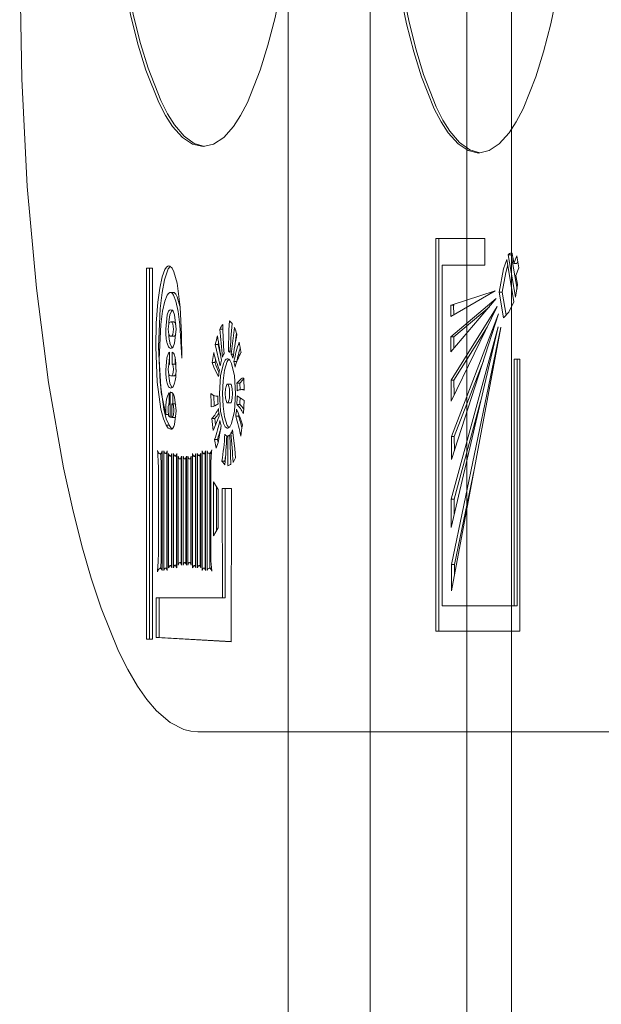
# Model space of a CAD drawing. Header units: millimetres. Extents: x 11681 to 15516, y 25095 to 29743.
# Tile 62 of 96: x 12888.97 to 12890.92, y 27883.17 to 27886.48. Entities that reach past the tile are written whole.
import ezdxf

# ---------------------------------------------------------------- set-up
doc = ezdxf.new("R2010")
doc.units = ezdxf.units.MM
doc.layers.add('00 - nowa technologia myjni_Nr_pióra__95', color=7, linetype='Continuous', lineweight=20, true_color=0x7c7c7c)
doc.layers.add('XREF', color=8, linetype='Continuous', lineweight=9)

# ---------------------------------------------------------------- blocks, each defined once
blk = doc.blocks.new('parter 2025.10.15')
at = {"layer": '00 - nowa technologia myjni_Nr_pióra__95', "color": 8, "linetype": 'Continuous', "lineweight": 5}
for p, q in [((607.5322, 2583.5757), (607.5322, 2388.5757)), ((607.8072, 2542.286), (607.8072, 2467.2695)), ((608.1322, 2542.286), (608.1322, 2467.2695)), ((608.2822, 2542.286), (608.2822, 2467.2695)), ((608.1929, 2494.9568), (608.0281, 2494.9568)), ((608.0281, 2494.9568), (608.0281, 2493.6379)), ((608.0377, 2494.9568), (608.0377, 2493.6379)), ((608.1929, 2494.8674), (608.1929, 2494.9568)), ((608.2809, 2494.9016), (608.2712, 2494.9016)), ((608.2712, 2494.9016), (608.2957, 2494.7594)), ((608.2837, 2494.9068), (608.2788, 2494.9074)), ((608.2841, 2494.9049), (608.2809, 2494.9016)), ((608.2809, 2494.9016), (608.3008, 2494.7859)), ((608.2998, 2494.8979), (608.2902, 2494.8726)), ((608.3067, 2494.858), (608.2998, 2494.8979)), ((607.0567, 2494.8567), (607.0775, 2494.8567)), ((607.0567, 2493.6116), (607.0567, 2494.8567)), ((607.0665, 2493.6116), (607.0665, 2494.8567)), ((607.0775, 2494.8567), (607.0775, 2493.6116)), ((608.049, 2493.7233), (608.049, 2494.8674)), ((608.049, 2494.8674), (608.1929, 2494.8674)), ((608.2904, 2494.7444), (608.2658, 2494.8866)), ((608.3, 2494.8726), (608.2902, 2494.8726)), ((608.2971, 2494.8323), (608.3067, 2494.858)), ((608.3029, 2494.8802), (608.3, 2494.8726)), ((608.3017, 2494.8018), (608.2971, 2494.8323)), ((608.2957, 2494.7594), (608.3017, 2494.8018)), ((607.1469, 2494.7756), (607.1371, 2494.7756)), ((608.0783, 2494.6947), (608.2268, 2494.781)), ((608.2268, 2494.781), (608.08, 2494.7328)), ((608.2504, 2494.7768), (608.2406, 2494.7768)), ((608.2406, 2494.7768), (608.2557, 2494.6904)), ((608.2504, 2494.7768), (608.264, 2494.6987)), ((608.08, 2494.7328), (608.078, 2494.7322)), ((608.0877, 2494.7322), (608.078, 2494.7322)), ((608.078, 2494.7322), (608.0783, 2494.6947)), ((608.0784, 2494.576), (608.231, 2494.7548)), ((608.2309, 2494.7548), (608.0789, 2494.6263)), ((608.2342, 2494.7286), (608.0792, 2494.4814)), ((608.0795, 2494.4103), (608.2342, 2494.7286)), ((608.0897, 2494.7328), (608.0877, 2494.7322)), ((608.0877, 2494.7322), (608.0879, 2494.7005)), ((608.2068, 2494.7261), (608.0887, 2494.6263)), ((608.231, 2494.7548), (608.2309, 2494.7548)), ((607.126, 2494.7002), (607.1214, 2494.6523)), ((607.156, 2494.6523), (607.1513, 2494.7002)), ((608.2382, 2494.7038), (608.0803, 2494.2915)), ((608.0809, 2494.214), (608.2382, 2494.7038)), ((607.1484, 2494.6764), (607.1386, 2494.6764)), ((607.3355, 2494.6803), (607.3442, 2494.6712)), ((607.3411, 2494.568), (607.3517, 2494.6578)), ((608.237, 2494.6599), (608.0794, 2494.081)), ((608.0798, 2493.9861), (608.237, 2494.6599)), ((608.0801, 2493.7737), (608.2464, 2494.6575)), ((608.2463, 2494.6584), (608.0807, 2493.8619)), ((608.2007, 2494.6593), (608.089, 2494.4814)), ((608.2464, 2494.6575), (608.2463, 2494.6584)), ((607.1484, 2494.6285), (607.1386, 2494.6285)), ((607.1484, 2494.6285), (607.1388, 2494.6285)), ((607.1513, 2494.6047), (607.156, 2494.6523)), ((607.3129, 2494.652), (607.3031, 2494.652)), ((607.3129, 2494.652), (607.3131, 2494.6523)), ((607.3131, 2494.6495), (607.3129, 2494.652)), ((607.3561, 2494.6126), (607.3591, 2494.6388)), ((608.0789, 2494.6263), (608.0784, 2494.576)), ((608.0887, 2494.6263), (608.0789, 2494.6263)), ((608.0887, 2494.6263), (608.0884, 2494.5876)), ((607.2973, 2494.6007), (607.2876, 2494.6007)), ((607.3039, 2494.5287), (607.2876, 2494.6007)), ((607.2973, 2494.6007), (607.2987, 2494.6062)), ((607.3063, 2494.5607), (607.2973, 2494.6007)), ((607.1344, 2494.5351), (607.1344, 2494.5744)), ((607.1434, 2494.5747), (607.1434, 2494.5342)), ((607.2775, 2494.5406), (607.2824, 2494.5738)), ((607.3376, 2494.5781), (607.3317, 2494.5781)), ((607.3489, 2494.568), (607.3411, 2494.568)), ((607.1531, 2494.5342), (607.1434, 2494.5342)), ((607.1531, 2494.5552), (607.1531, 2494.5342)), ((607.2873, 2494.5406), (607.2775, 2494.5406)), ((607.2873, 2494.5406), (607.2888, 2494.5509)), ((607.3597, 2494.5439), (607.3501, 2494.5439)), ((607.3601, 2494.543), (607.3597, 2494.5439)), ((608.1875, 2494.5461), (608.09, 2494.2915)), ((608.3095, 2494.5509), (608.2907, 2494.5509)), ((608.2907, 2494.5509), (608.2907, 2493.7233)), ((608.3005, 2494.5509), (608.3005, 2493.7233)), ((608.3095, 2493.6379), (608.3095, 2494.5509)), ((607.1484, 2494.4951), (607.1386, 2494.4951)), ((607.3384, 2494.4673), (607.3288, 2494.4673)), ((607.3701, 2494.4704), (607.3604, 2494.4704)), ((607.371, 2494.4487), (607.3701, 2494.4704)), ((607.384, 2494.4869), (607.3848, 2494.4478)), ((608.089, 2494.4814), (608.0792, 2494.4814)), ((608.0792, 2494.4814), (608.0795, 2494.4103)), ((608.089, 2494.4814), (608.0893, 2494.4301)), ((607.1327, 2494.3996), (607.1327, 2494.438)), ((607.1397, 2494.4399), (607.1362, 2494.4399)), ((607.1362, 2494.4399), (607.1362, 2494.3569)), ((607.1458, 2494.4356), (607.1458, 2494.4014)), ((607.2836, 2494.3935), (607.2828, 2494.4289)), ((607.2961, 2494.427), (607.2912, 2494.427)), ((607.3613, 2494.4283), (607.3842, 2494.4124)), ((607.3848, 2494.449), (607.3761, 2494.449)), ((607.1327, 2494.4066), (607.1319, 2494.3987)), ((607.142, 2494.3559), (607.1422, 2494.4014)), ((607.1518, 2494.4014), (607.1422, 2494.4014)), ((607.1559, 2494.3776), (607.1512, 2494.4234)), ((607.3384, 2494.4048), (607.3288, 2494.4048)), ((607.37, 2494.3996), (607.3602, 2494.3996)), ((607.3842, 2494.4124), (607.382, 2494.3694)), ((608.1785, 2494.4093), (608.0891, 2494.081)), ((607.1216, 2494.3776), (607.1217, 2494.366)), ((607.1301, 2494.366), (607.1217, 2494.366)), ((607.1512, 2494.3324), (607.1559, 2494.3776)), ((607.3012, 2494.3596), (607.2807, 2494.3117)), ((607.366, 2494.3596), (607.3562, 2494.3596)), ((607.366, 2494.3596), (607.3668, 2494.3654)), ((607.1325, 2494.3297), (607.1228, 2494.3297)), ((607.142, 2494.3569), (607.1362, 2494.3569)), ((607.1518, 2494.3559), (607.142, 2494.3559)), ((607.2862, 2494.352), (607.2766, 2494.352)), ((607.2807, 2494.3117), (607.2766, 2494.352)), ((607.2885, 2494.33), (607.2862, 2494.352)), ((607.3366, 2494.2937), (607.3298, 2494.2937)), ((607.3364, 2494.2976), (607.3396, 2494.1972)), ((607.3469, 2494.3025), (607.3401, 2494.3025)), ((607.2949, 2494.2818), (607.2851, 2494.2818)), ((607.2912, 2494.2525), (607.2851, 2494.2818)), ((607.297, 2494.272), (607.2949, 2494.2818)), ((608.09, 2494.2915), (608.0803, 2494.2915)), ((608.0803, 2494.2915), (608.0809, 2494.214)), ((608.09, 2494.2915), (608.0903, 2494.2439)), ((607.11, 2494.2339), (607.102, 2494.2339)), ((607.11, 2493.8411), (607.11, 2494.2436)), ((607.115, 2494.2436), (607.115, 2493.8411)), ((607.1261, 2494.2345), (607.1203, 2494.2345)), ((607.1248, 2494.2345), (607.1248, 2493.85)), ((607.1261, 2493.8411), (607.1261, 2494.2436)), ((607.1312, 2494.2345), (607.1312, 2493.8503)), ((607.1423, 2493.8503), (607.1423, 2494.2345)), ((607.1472, 2494.2345), (607.1472, 2493.8503)), ((607.1585, 2493.8503), (607.1585, 2494.2345)), ((607.2117, 2494.2345), (607.2117, 2493.8503)), ((607.2229, 2493.8503), (607.2229, 2494.2345)), ((607.2279, 2494.2345), (607.2279, 2493.8503)), ((607.239, 2494.2262), (607.2333, 2494.2262)), ((607.2375, 2494.2262), (607.2375, 2493.8588)), ((607.239, 2493.8503), (607.239, 2494.2345)), ((607.2439, 2494.2436), (607.2439, 2493.8411)), ((607.2551, 2494.2336), (607.2496, 2494.2336)), ((607.2537, 2494.2336), (607.2537, 2493.85)), ((607.2551, 2493.8411), (607.2551, 2494.2436)), ((607.2601, 2494.2436), (607.2601, 2493.8411)), ((607.2748, 2494.2348), (607.2668, 2494.2348)), ((607.2699, 2494.2348), (607.2699, 2493.8493)), ((607.1423, 2494.2253), (607.1367, 2494.2253)), ((607.1409, 2494.2253), (607.1409, 2493.8588)), ((607.1585, 2494.2253), (607.1527, 2494.2253)), ((607.157, 2494.2253), (607.157, 2493.8594)), ((607.1634, 2494.2253), (607.1634, 2493.8594)), ((607.1745, 2494.2162), (607.169, 2494.2162)), ((607.1731, 2494.2162), (607.1731, 2493.8683)), ((607.1745, 2493.8594), (607.1745, 2494.2253)), ((607.1795, 2494.2253), (607.1795, 2493.8594)), ((607.1907, 2494.2162), (607.1849, 2494.2162)), ((607.1893, 2494.2162), (607.1893, 2493.8686)), ((607.1907, 2493.8594), (607.1907, 2494.2253)), ((607.1957, 2494.2253), (607.1957, 2493.8594)), ((607.2067, 2494.2162), (607.2012, 2494.2162)), ((607.2053, 2494.2162), (607.2053, 2493.8686)), ((607.2067, 2493.8594), (607.2067, 2494.2253)), ((607.2229, 2494.2244), (607.2171, 2494.2244)), ((607.2215, 2494.2244), (607.2215, 2493.8588)), ((607.3199, 2494.2091), (607.3102, 2494.2091)), ((607.3199, 2494.2091), (607.3224, 2494.2256)), ((607.3393, 2494.1969), (607.3395, 2494.203)), ((607.3559, 2494.2195), (607.3475, 2494.2049)), ((607.0967, 2494.186), (607.0967, 2493.8979)), ((607.1065, 2494.186), (607.1065, 2493.8979)), ((608.1576, 2494.185), (608.0905, 2493.8619)), ((607.2976, 2494.1142), (607.2822, 2494.1396)), ((607.2822, 2494.1396), (607.2822, 2493.9583)), ((607.292, 2494.1237), (607.292, 2493.9748)), ((607.2976, 2493.9848), (607.2976, 2494.1142)), ((607.3111, 2494.117), (607.3424, 2494.117)), ((607.3114, 2493.7502), (607.3111, 2494.117)), ((607.3211, 2493.7502), (607.3208, 2494.117)), ((607.3424, 2494.117), (607.3416, 2493.6025)), ((608.0891, 2494.081), (608.0794, 2494.081)), ((608.0794, 2494.081), (608.0798, 2493.9861)), ((608.0891, 2494.081), (608.0893, 2494.0273)), ((607.2822, 2493.9583), (607.2976, 2493.9848)), ((607.1745, 2493.8683), (607.1689, 2493.8683)), ((607.1907, 2493.8686), (607.185, 2493.8686)), ((607.2067, 2493.8686), (607.2011, 2493.8686)), ((607.11, 2493.849), (607.1028, 2493.849)), ((607.1261, 2493.85), (607.1205, 2493.85)), ((607.1423, 2493.8588), (607.1367, 2493.8588)), ((607.1585, 2493.8594), (607.1525, 2493.8594)), ((607.2229, 2493.8588), (607.2172, 2493.8588)), ((607.239, 2493.8588), (607.2334, 2493.8588)), ((607.2551, 2493.85), (607.2494, 2493.85)), ((607.2752, 2493.8493), (607.2677, 2493.8493)), ((608.0807, 2493.8619), (608.0801, 2493.7737)), ((608.0905, 2493.8619), (608.0807, 2493.8619)), ((608.0905, 2493.8619), (608.0902, 2493.8271)), ((607.0895, 2493.7502), (607.3114, 2493.7502)), ((607.0895, 2493.6162), (607.0895, 2493.7502)), ((607.0993, 2493.6162), (607.0993, 2493.7502)), ((607.3211, 2493.7502), (607.3114, 2493.7502)), ((608.2907, 2493.7233), (608.049, 2493.7233)), ((608.3005, 2493.7233), (608.2907, 2493.7233)), ((608.0281, 2493.6379), (608.3095, 2493.6379)), ((607.0775, 2493.6116), (607.0567, 2493.6116)), ((607.0993, 2493.6162), (607.0895, 2493.6162)), ((607.3416, 2493.6025), (607.0895, 2493.6162)), ((607.3416, 2493.6031), (607.0993, 2493.6162)), ((607.2297, 2493.2997), (610.0767, 2493.2997))]:
    blk.add_line(p, q, dxfattribs=at)
for points in [[(606.9032, 2496.7653), (606.9102, 2496.4632), (606.9302, 2496.1818), (606.9619, 2495.9267), (606.9822, 2495.8083), (607.0051, 2495.699), (607.0289, 2495.6056), (607.0547, 2495.5214), (607.0979, 2495.4134), (607.1208, 2495.3694), (607.1446, 2495.3328), (607.1776, 2495.2959), (607.2117, 2495.273), (607.2468, 2495.2654)], [(606.913, 2496.7653), (606.9198, 2496.4656), (606.9395, 2496.1867), (606.9706, 2495.9334), (606.9909, 2495.8144), (607.0137, 2495.7045), (607.0369, 2495.612), (607.0619, 2495.529), (607.1045, 2495.4201), (607.127, 2495.3755), (607.1505, 2495.338), (607.183, 2495.2998), (607.2166, 2495.2754), (607.2513, 2495.2654)], [(607.2468, 2495.2654), (607.2819, 2495.273), (607.3161, 2495.2959), (607.3489, 2495.3328), (607.3727, 2495.3694), (607.3958, 2495.4134), (607.4389, 2495.5214), (607.4646, 2495.6056), (607.4885, 2495.699), (607.5114, 2495.8083), (607.5317, 2495.9267), (607.5635, 2496.1818), (607.5834, 2496.4632), (607.5903, 2496.7653)], [(607.8282, 2496.7439), (607.8352, 2496.4415), (607.8552, 2496.1601), (607.8869, 2495.9053), (607.9072, 2495.7869), (607.9301, 2495.6777), (607.9539, 2495.584), (607.9797, 2495.5), (608.0229, 2495.3917), (608.0458, 2495.3481), (608.0696, 2495.3114), (608.1025, 2495.2742), (608.1367, 2495.2516), (608.1718, 2495.2437)], [(607.838, 2496.7439), (607.8448, 2496.4443), (607.8645, 2496.165), (607.8956, 2495.912), (607.9159, 2495.7927), (607.9387, 2495.6831), (607.9619, 2495.5904), (607.9869, 2495.5074), (608.0295, 2495.3987), (608.052, 2495.3542), (608.0755, 2495.3169), (608.1079, 2495.2785), (608.1416, 2495.2541), (608.1762, 2495.2443)], [(608.1718, 2495.2437), (608.2069, 2495.2516), (608.2409, 2495.2742), (608.2739, 2495.3114), (608.2977, 2495.3481), (608.3207, 2495.3917), (608.3639, 2495.5), (608.3896, 2495.584), (608.4135, 2495.6777), (608.4363, 2495.7869), (608.4567, 2495.9053), (608.4884, 2496.1601), (608.5084, 2496.4415), (608.5153, 2496.7439)], [(606.6313, 2495.8711), (606.6379, 2495.4924), (606.6568, 2495.1308), (606.6871, 2494.7896), (606.728, 2494.4734), (606.7785, 2494.1866), (606.808, 2494.0511), (606.8397, 2493.9247), (606.8713, 2493.8155), (606.9044, 2493.7154), (606.9629, 2493.5713), (606.994, 2493.5088), (607.0262, 2493.4535), (607.0581, 2493.4084), (607.0906, 2493.3702), (607.1359, 2493.3315), (607.1823, 2493.3077), (607.2059, 2493.3016), (607.2297, 2493.2997)], [(608.2788, 2494.9074), (608.2753, 2494.9062), (608.2712, 2494.9016)], [(607.1316, 2494.8647), (607.1289, 2494.8641), (607.1238, 2494.8604), (607.1188, 2494.8528), (607.1097, 2494.8274), (607.1016, 2494.7902), (607.0952, 2494.7423), (607.0898, 2494.6724), (607.0878, 2494.5931)], [(607.1368, 2494.8628), (607.1296, 2494.8546), (607.1168, 2494.818), (607.109, 2494.7749), (607.1029, 2494.7218), (607.0976, 2494.5931)], [(607.175, 2494.5552), (607.1745, 2494.6346), (607.1698, 2494.7255), (607.1594, 2494.8067), (607.149, 2494.8451), (607.1428, 2494.8573), (607.1356, 2494.8638), (607.1316, 2494.8647)], [(608.2658, 2494.8866), (608.2556, 2494.8543), (608.2406, 2494.7768)], [(608.2692, 2494.8677), (608.2626, 2494.8427), (608.2504, 2494.7768)], [(607.0996, 2494.5519), (607.1046, 2494.6675), (607.1106, 2494.7127), (607.118, 2494.7463), (607.126, 2494.7661), (607.1304, 2494.7719), (607.1348, 2494.7749), (607.1371, 2494.7756)], [(607.1371, 2494.7756), (607.1393, 2494.7749), (607.1437, 2494.7719), (607.1478, 2494.7658), (607.1554, 2494.7456), (607.1631, 2494.7115), (607.169, 2494.6669), (607.175, 2494.5552)], [(607.1469, 2494.7756), (607.1496, 2494.7749), (607.155, 2494.7701), (607.1602, 2494.7603), (607.1693, 2494.7292)], [(608.2557, 2494.6904), (608.2731, 2494.709), (608.2904, 2494.7444)], [(607.1386, 2494.7173), (607.1336, 2494.7154), (607.1307, 2494.7121), (607.126, 2494.7002)], [(607.1435, 2494.7157), (607.1406, 2494.7121), (607.1357, 2494.7002)], [(607.1513, 2494.7002), (607.1466, 2494.7121), (607.1437, 2494.7154), (607.1386, 2494.7173)], [(607.1295, 2494.6523), (607.1319, 2494.67), (607.1344, 2494.6742), (607.1361, 2494.6755), (607.1386, 2494.6764)], [(607.1386, 2494.6764), (607.1414, 2494.6755), (607.1429, 2494.6742), (607.1454, 2494.67), (607.1478, 2494.6523)], [(607.3317, 2494.5781), (607.3332, 2494.6504), (607.3355, 2494.6803)], [(607.1386, 2494.6285), (607.1359, 2494.6291), (607.1344, 2494.6303), (607.1319, 2494.6346), (607.1295, 2494.6523)], [(607.1478, 2494.6523), (607.1454, 2494.6346), (607.1429, 2494.6303), (607.1414, 2494.6291), (607.1386, 2494.6285)], [(607.1554, 2494.6349), (607.1527, 2494.6303), (607.1512, 2494.6291), (607.1484, 2494.6285)], [(607.0878, 2494.5931), (607.0926, 2494.4737), (607.1051, 2494.3831), (607.1135, 2494.3514), (607.1228, 2494.3297)], [(607.0976, 2494.5931), (607.1023, 2494.4737), (607.1147, 2494.3831), (607.1231, 2494.3514), (607.1325, 2494.3297)], [(607.126, 2494.6047), (607.1307, 2494.5924), (607.1336, 2494.5894), (607.1386, 2494.5873)], [(607.1357, 2494.6047), (607.1406, 2494.5924), (607.1435, 2494.5891)], [(607.1386, 2494.5873), (607.1437, 2494.5894), (607.1466, 2494.5924), (607.1513, 2494.6047)], [(607.1344, 2494.5744), (607.1307, 2494.5711), (607.1249, 2494.5558), (607.1214, 2494.5146)], [(607.1527, 2494.5574), (607.1492, 2494.5683), (607.147, 2494.5717), (607.1434, 2494.5747)], [(607.1217, 2494.366), (607.106, 2494.4393), (607.0996, 2494.5519)], [(607.1298, 2494.5162), (607.131, 2494.5284), (607.133, 2494.5332), (607.1344, 2494.5351)], [(607.1434, 2494.5342), (607.1448, 2494.5326), (607.1467, 2494.5278), (607.1478, 2494.5162)], [(607.2987, 2494.4927), (607.2835, 2494.5216), (607.2775, 2494.5406)], [(607.3019, 2494.4362), (607.3056, 2494.4951), (607.3152, 2494.5369), (607.3208, 2494.5476), (607.3239, 2494.5509), (607.3271, 2494.5528), (607.3288, 2494.5528)], [(607.3117, 2494.4362), (607.3137, 2494.4789), (607.3187, 2494.5149), (607.328, 2494.5436), (607.3335, 2494.5509)], [(607.3288, 2494.5528), (607.3303, 2494.5528), (607.3335, 2494.5509), (607.3366, 2494.5476), (607.3422, 2494.5369), (607.3518, 2494.4951), (607.3555, 2494.4362)], [(607.1386, 2494.4951), (607.1344, 2494.4966), (607.1319, 2494.5003), (607.1298, 2494.5162)], [(607.1478, 2494.5162), (607.1455, 2494.5006), (607.1429, 2494.4966), (607.1386, 2494.4951)], [(607.1261, 2494.4704), (607.1307, 2494.4588), (607.1336, 2494.4557), (607.1383, 2494.4539)], [(607.1357, 2494.4704), (607.1405, 2494.4588), (607.1434, 2494.4557)], [(607.1383, 2494.4539), (607.1434, 2494.4557), (607.1463, 2494.4588), (607.1512, 2494.4707)], [(607.3288, 2494.4673), (607.3274, 2494.4673), (607.3266, 2494.4661), (607.3251, 2494.4631), (607.3225, 2494.4521), (607.3214, 2494.4362)], [(607.3359, 2494.4362), (607.3349, 2494.4521), (607.3323, 2494.4631), (607.3308, 2494.4661), (607.33, 2494.4673), (607.3288, 2494.4673)], [(607.3456, 2494.4362), (607.3446, 2494.4521), (607.342, 2494.4631), (607.3405, 2494.4661), (607.3398, 2494.4673), (607.3384, 2494.4673)], [(607.3604, 2494.4704), (607.3742, 2494.4856), (607.3785, 2494.4878), (607.3805, 2494.4881)], [(607.3288, 2494.3196), (607.3271, 2494.3196), (607.3239, 2494.3215), (607.3208, 2494.3245), (607.3152, 2494.3355), (607.3056, 2494.3773), (607.3019, 2494.4362)], [(607.3335, 2494.3215), (607.328, 2494.3288), (607.3187, 2494.3575), (607.3137, 2494.3935), (607.3117, 2494.4362)], [(607.3214, 2494.4362), (607.3225, 2494.4203), (607.3251, 2494.4093), (607.3266, 2494.4063), (607.3274, 2494.4051), (607.3288, 2494.4048)], [(607.3288, 2494.4048), (607.33, 2494.4051), (607.3308, 2494.4063), (607.3323, 2494.4093), (607.3349, 2494.4203), (607.3359, 2494.4362)], [(607.3555, 2494.4362), (607.3518, 2494.3773), (607.3422, 2494.3355), (607.3366, 2494.3245), (607.3335, 2494.3215), (607.3303, 2494.3196), (607.3288, 2494.3196)], [(607.3384, 2494.4048), (607.3398, 2494.4051), (607.3405, 2494.4063), (607.342, 2494.4093), (607.3446, 2494.4203), (607.3456, 2494.4362)], [(607.1292, 2494.3791), (607.1299, 2494.3923), (607.1316, 2494.3977), (607.1327, 2494.3996)], [(607.1422, 2494.4014), (607.144, 2494.4008), (607.1452, 2494.3996), (607.147, 2494.3953), (607.1487, 2494.3788)], [(607.1362, 2494.3569), (607.1341, 2494.3575), (607.1328, 2494.3587), (607.1309, 2494.3627), (607.1292, 2494.3791)], [(607.1487, 2494.3788), (607.147, 2494.363), (607.1452, 2494.3587), (607.144, 2494.3572), (607.142, 2494.3559)], [(607.1228, 2494.3297), (607.1301, 2494.3202), (607.1385, 2494.316)], [(607.1325, 2494.3297), (607.1396, 2494.3202), (607.1434, 2494.3175)], [(607.3076, 2494.3276), (607.297, 2494.2717), (607.2912, 2494.2525)], [(607.3453, 2494.3135), (607.3538, 2494.25), (607.3559, 2494.2195)], [(607.102, 2494.2339), (607.099, 2494.2351), (607.097, 2494.2372), (607.0936, 2494.2442)], [(607.11, 2494.2436), (607.1068, 2494.2372), (607.1049, 2494.2351), (607.102, 2494.2339)], [(607.1203, 2494.2345), (607.1185, 2494.2354), (607.1173, 2494.2372), (607.115, 2494.2436)], [(607.1261, 2494.2436), (607.1235, 2494.2372), (607.1223, 2494.2354), (607.1209, 2494.2348)], [(607.1367, 2494.2253), (607.1348, 2494.2262), (607.1336, 2494.2281), (607.1312, 2494.2345)], [(607.1423, 2494.2345), (607.1399, 2494.2281), (607.1386, 2494.2262), (607.1373, 2494.2256)], [(607.1527, 2494.2253), (607.1509, 2494.2265), (607.1496, 2494.2281), (607.1472, 2494.2345)], [(607.1585, 2494.2345), (607.1557, 2494.2281), (607.1545, 2494.2262), (607.1533, 2494.2253)], [(607.2171, 2494.2244), (607.2152, 2494.2256), (607.214, 2494.2275), (607.2117, 2494.2345)], [(607.2229, 2494.2345), (607.2203, 2494.2275), (607.2189, 2494.2256), (607.2177, 2494.2244)], [(607.2333, 2494.2262), (607.2314, 2494.2275), (607.2302, 2494.2287), (607.2279, 2494.2345)], [(607.239, 2494.2345), (607.2363, 2494.2287), (607.2351, 2494.2275), (607.2339, 2494.2265)], [(607.2496, 2494.2336), (607.2477, 2494.2348), (607.2464, 2494.2366), (607.2439, 2494.2436)], [(607.2551, 2494.2436), (607.2526, 2494.2366), (607.2514, 2494.2348), (607.2502, 2494.2336)], [(607.2668, 2494.2348), (607.2644, 2494.2357), (607.2629, 2494.2372), (607.2601, 2494.2436)], [(607.276, 2494.2467), (607.2723, 2494.2388), (607.2702, 2494.2363), (607.2679, 2494.2348), (607.2668, 2494.2348)], [(607.169, 2494.2162), (607.167, 2494.2171), (607.1658, 2494.2189), (607.1634, 2494.2253)], [(607.1745, 2494.2253), (607.1721, 2494.2189), (607.1708, 2494.2171), (607.1696, 2494.2165)], [(607.1849, 2494.2162), (607.183, 2494.2171), (607.1818, 2494.2189), (607.1795, 2494.2253)], [(607.1907, 2494.2253), (607.1879, 2494.2189), (607.1867, 2494.2171), (607.1855, 2494.2165)], [(607.2012, 2494.2162), (607.1994, 2494.2171), (607.1982, 2494.2189), (607.1957, 2494.2253)], [(607.2067, 2494.2253), (607.2043, 2494.2189), (607.203, 2494.2171), (607.2018, 2494.2165)], [(607.3201, 2494.1966), (607.3129, 2494.2052), (607.3102, 2494.2091)], [(607.1634, 2493.8594), (607.1658, 2493.8655), (607.167, 2493.8674), (607.1682, 2493.8683)], [(607.1689, 2493.8683), (607.1707, 2493.8674), (607.1719, 2493.8655), (607.1745, 2493.8594)], [(607.1795, 2493.8594), (607.182, 2493.8658), (607.1832, 2493.8677), (607.1844, 2493.8686)], [(607.185, 2493.8686), (607.1869, 2493.8677), (607.1881, 2493.8658), (607.1907, 2493.8594)], [(607.1957, 2493.8594), (607.198, 2493.8658), (607.1992, 2493.8677), (607.2004, 2493.8686)], [(607.2011, 2493.8686), (607.203, 2493.8677), (607.2043, 2493.8658), (607.2067, 2493.8594)], [(607.0933, 2493.8368), (607.0971, 2493.8454), (607.0993, 2493.8478), (607.1016, 2493.8487), (607.1028, 2493.849)], [(607.1028, 2493.849), (607.1054, 2493.8481), (607.1071, 2493.8466), (607.11, 2493.8411)], [(607.115, 2493.8411), (607.1174, 2493.8472), (607.1187, 2493.849), (607.1199, 2493.85)], [(607.1205, 2493.85), (607.1223, 2493.849), (607.1237, 2493.8472), (607.1261, 2493.8411)], [(607.1312, 2493.8503), (607.1336, 2493.8561), (607.1348, 2493.8576), (607.1361, 2493.8585)], [(607.1367, 2493.8588), (607.1386, 2493.8576), (607.1399, 2493.8561), (607.1423, 2493.8503)], [(607.1472, 2493.8503), (607.1495, 2493.857), (607.1507, 2493.8585), (607.1519, 2493.8594)], [(607.1525, 2493.8594), (607.1544, 2493.8585), (607.1557, 2493.8567), (607.1585, 2493.8503)], [(607.2117, 2493.8503), (607.2142, 2493.8561), (607.2154, 2493.8576), (607.2166, 2493.8585)], [(607.2172, 2493.8588), (607.2192, 2493.8576), (607.2204, 2493.8561), (607.2229, 2493.8503)], [(607.2279, 2493.8503), (607.2304, 2493.8561), (607.2316, 2493.8576), (607.2328, 2493.8585)], [(607.2334, 2493.8588), (607.2352, 2493.8576), (607.2365, 2493.8561), (607.239, 2493.8503)], [(607.2439, 2493.8411), (607.2464, 2493.8472), (607.2476, 2493.849), (607.2488, 2493.85)], [(607.2494, 2493.85), (607.2513, 2493.849), (607.2525, 2493.8472), (607.2551, 2493.8411)], [(607.2601, 2493.8411), (607.2632, 2493.8469), (607.2648, 2493.8484), (607.2677, 2493.8493)], [(607.2677, 2493.8493), (607.2708, 2493.8481), (607.2728, 2493.8466), (607.2763, 2493.8399)]]:
    blk.add_lwpolyline(points, dxfattribs=at)
for centre, radius, start, end in [((606.9345, 2494.6291), 1.3776, 10.1889, 11.6441), ((607.2873, 2494.6642), 0.1558, 166.6865, 178.2542), ((607.4353, 2494.5836), 0.1487, 145.4852, 152.6053), ((608.7114, 2494.6834), 1.3986, 180.6485, 184.6585), ((609.5021, 2494.4719), 2.1671, 174.7246, 177.31), ((606.9475, 2494.4881), 0.4383, 19.5967, 22.7724), ((607.2859, 2494.6401), 0.1543, 181.6144, 193.3182), ((608.0905, 2494.4066), 0.826, 164.3228, 166.4129), ((608.6929, 2494.8189), 1.4104, 187.705, 191.0511), ((609.1868, 2494.7783), 1.8878, 183.8394, 186.6947), ((608.728, 2494.3663), 1.3938, 168.8802, 172.2467), ((608.0293, 2494.3947), 0.6954, 162.053, 167.6052), ((606.5048, 2494.431), 0.881, 9.342, 11.6576), ((606.9555, 2494.5216), 0.2003, 358.6492, 10.332), ((607.8099, 2494.7127), 0.5455, 194.7599, 201.2634), ((607.3773, 2494.5345), 0.0696, 149.454, 160.0514), ((607.3254, 2494.5647), 0.0149, 37.0977, 65.4134), ((607.2667, 2494.5284), 0.0844, 17.935, 28.0129), ((607.566, 2494.4689), 0.2189, 151.291, 165.2198), ((608.0752, 2494.3855), 0.7328, 163.8405, 167.5132), ((607.2944, 2494.5238), 0.163, 168.9761, 177.5648), ((607.1476, 2494.5278), 0.00846, 18.5674, 50.1866), ((607.4087, 2494.5674), 0.1244, 192.5811, 209.3643), ((607.5255, 2494.4862), 0.2256, 163.9694, 169.1649), ((607.1045, 2494.4801), 0.2537, 10.1326, 14.5866), ((607.276, 2494.5055), 0.1446, 181.5156, 194.0121), ((607.7264, 2494.4508), 0.4298, 171.3942, 174.3799), ((606.7657, 2494.4368), 0.5956, 0.822, 3.2227), ((607.4432, 2494.4185), 0.0895, 131.4526, 144.684), ((607.3803, 2494.4814), 0.00663, 57.1185, 89.5553), ((607.1376, 2494.4359), 0.00433, 83.813, 109.0765), ((607.2932, 2494.4527), 0.026, 219.6141, 265.5991), ((609.0007, 2494.4444), 1.7275, 180.2763, 181.7604), ((607.2912, 2494.4438), 0.017, 269.9921, 286.6917), ((607.8914, 2494.4356), 0.5954, 180.7496, 183.2795), ((606.7648, 2494.4356), 0.5965, 356.5515, 359.2861), ((607.3765, 2494.4158), 0.0333, 90.8334, 117.3061), ((607.3761, 2494.4194), 0.0296, 72.9721, 89.9448), ((607.3453, 2494.3813), 0.2237, 170.8485, 180.9537), ((607.1512, 2494.3974), 0.00423, 26.0434, 81.5191), ((607.2717, 2494.4283), 0.0367, 273.5043, 313.5672), ((607.2622, 2494.3071), 0.1348, 27.4232, 43.3793), ((607.2825, 2494.3157), 0.1214, 34.2679, 43.8903), ((606.7814, 2494.4353), 0.5897, 356.5409, 358.6694), ((607.1493, 2494.3617), 0.00642, 292.5508, 336.4813), ((607.156, 2494.4533), 0.1576, 319.9444, 334.4529), ((607.1963, 2494.431), 0.1199, 318.6742, 329.6554), ((607.7458, 2494.424), 0.4492, 184.9514, 188.2466), ((606.9156, 2494.4234), 0.4453, 351.7363, 354.8231), ((606.8831, 2494.2052), 0.4977, 10.1744, 18.0579), ((606.9864, 2494.2156), 0.4088, 16.3857, 24.2531), ((606.9723, 2494.2278), 0.4151, 12.8754, 18.5148), ((606.6507, 2494.4985), 0.6705, 341.1607, 346.8191), ((607.5448, 2494.3904), 0.2455, 190.539, 194.8643), ((606.3368, 2494.4649), 1.0504, 350.5866, 352.6599), ((606.7492, 2494.471), 0.5775, 340.9039, 344.5733), ((606.2134, 2494.3721), 1.1089, 351.5509, 356.2197), ((607.3318, 2494.3077), 0.0148, 216.3788, 246.3357), ((605.1968, 2494.3721), 2.1306, 355.2707, 357.8971), ((604.799, 2494.2513), 2.5312, 358.6996, 0.964), ((607.3274, 2494.305), 0.0117, 282.2534, 320.0931), ((605.2302, 2494.0932), 2.1202, 3.0241, 5.6668), ((607.2812, 2494.3373), 0.0685, 329.5496, 339.6859), ((606.4821, 2494.1835), 0.6146, 0.2649, 5.6865), ((606.4105, 2494.1799), 0.6959, 0.5016, 4.4435), ((607.662, 2494.2), 0.3889, 173.0883, 180.1016), ((625.7275, 2494.0413), 18.4551, 179.5101, 180.48266), ((607.3245, 2494.2104), 0.00482, 198.0332, 222.9712), ((607.3222, 2494.2296), 0.0368, 281.3707, 298.1072), ((606.5332, 2493.8979), 0.5635, 353.7964, 0.0043), ((606.4992, 2493.8997), 0.6072, 355.235, 359.8454), ((607.6719, 2493.8912), 0.3989, 180.7383, 187.3876)]:
    blk.add_arc(centre, radius, start, end, dxfattribs=at)
for centre, major_axis, ratio, start_param, end_param in [((607.1307, 2494.6059), (0.0191, 0.07), 0.268297, 5.893491, 6.35667), ((607.9281, 2497.022), (0.788, 2.4383), 0.070785, 2.925996, 3.032538), ((607.7647, 2495.967), (0.6218, 1.5204), 0.10852, 2.88216, 3.002213), ((607.1226, 2494.5729), (-0.0279, 0.0774), 0.270573, 3.042455, 3.447089), ((601.5468, 2509.0105), (-5.589, 14.562), 0.032724, 3.18559, 3.226646), ((607.644, 2492.1669), (-0.507, 2.2739), 0.056645, 0.036378, 0.132737), ((606.2929, 2490.4854), (0.8469, 3.9545), 0.043971, 6.200646, 6.292615), ((606.7962, 2496.0689), (-0.3436, 1.753), 0.063699, 3.129087, 3.26728)]:
    blk.add_ellipse(centre, major_axis=major_axis, ratio=ratio, start_param=start_param, end_param=end_param, dxfattribs=at)

msp = doc.modelspace()

# ---------------------------------------------------------------- block references
at = {"layer": 'XREF'}
msp.add_blockref('parter 2025.10.15', (12282.3391, 25390.7845), dxfattribs=at)

doc.saveas('drawing.dxf')
